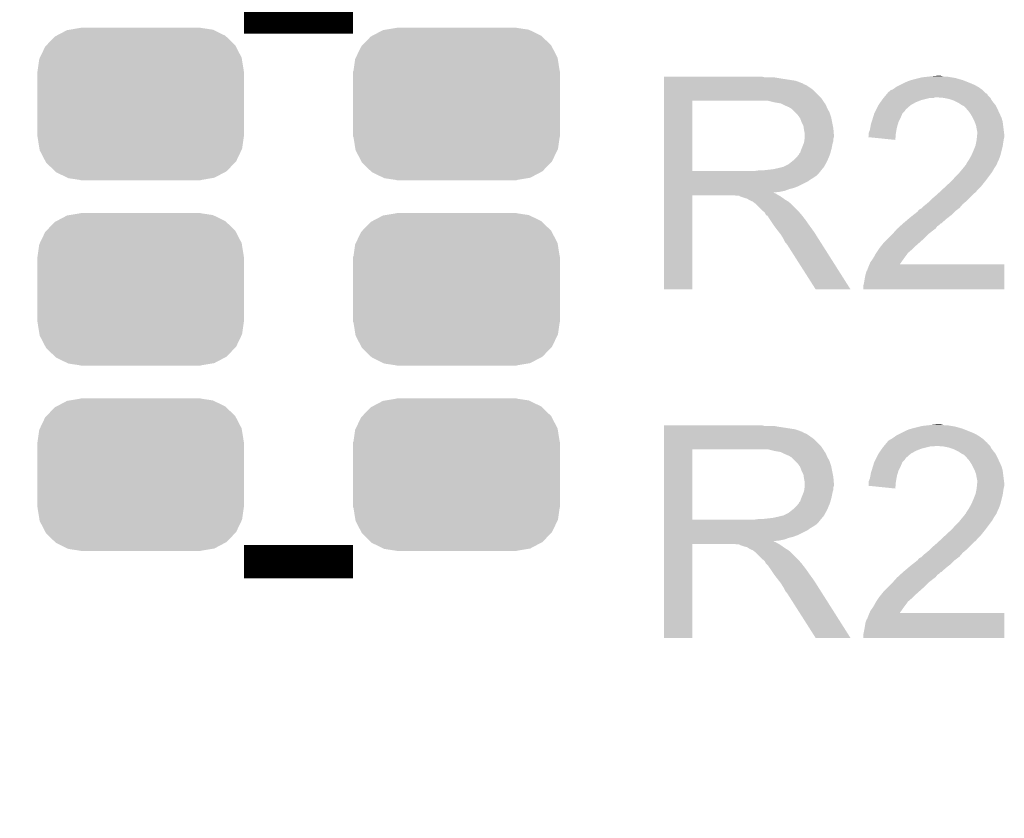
# Model space of a CAD drawing. Extents: x -52 to 48, y -3 to 57.
# Tile 3 of 96: x -48.6 to -44.08, y 17.09 to 20.75. Entities that reach past the tile are written whole.
import ezdxf

# ---------------------------------------------------------------- set-up
doc = ezdxf.new("R2010")
doc.units = 0
doc.layers.get('0').update_dxf_attribs({"linetype": 'CONTINUOUS'})
for name, color, linetype in [('CLICK_SHIELD_FOR_RED_PITAYA_008', 9, 'CONTINUOUS'), ('CLICK_SHIELD_FOR_RED_PITAYA_010', 11, 'CONTINUOUS'), ('CLICK_SHIELD_FOR_RED_PITAYA_012', 8, 'CONTINUOUS')]:
    doc.layers.add(name, color=color, linetype=linetype)

# ---------------------------------------------------------------- blocks, each defined once
blk = doc.blocks.new('CUSTOM_220')
for points in [[(-0.386846, 0.313052), (-0.338164, 0.33875), (0.38888, 0.313052), (0.33599, 0.33875)], [(-0.338164, 0.33875), (-0.326062, 0.34078), (0.33599, 0.33875), (0.33181, 0.34078)], [(-0.326062, 0.34078), (-0.27559, 0.349246), (0.33181, 0.34078), (0.27559, 0.349246)], [(-0.27559, 0.349246), (-0.27559, 0.35052), (0.27559, 0.349246), (0.27559, 0.35052)], [(-0.433032, 0.268798), (-0.394274, 0.30913), (0.434348, 0.268798), (0.39291, 0.30913)], [(-0.394274, 0.30913), (-0.386846, 0.313052), (0.39291, 0.30913), (0.38888, 0.313052)], [(-0.46256, 0.2125), (-0.438238, 0.26338), (0.463614, 0.2125), (0.437166, 0.26338)], [(-0.438238, 0.26338), (-0.433032, 0.268798), (0.437166, 0.26338), (0.434348, 0.268798)], [(-0.47371, 0.14986), (-0.465602, 0.206134), (0.47371, 0.14986), (0.464642, 0.206134)], [(-0.465602, 0.206134), (-0.46256, 0.2125), (0.464642, 0.206134), (0.463614, 0.2125)], [(-0.47498, -0.14986), (-0.47498, 0.14986), (0.47498, -0.14986), (0.47498, 0.14986)], [(-0.46464, -0.206132), (-0.47371, -0.14986), (0.465602, -0.206132), (0.47371, -0.14986)], [(-0.463614, -0.2125), (-0.46464, -0.206132), (0.462558, -0.2125), (0.465602, -0.206132)], [(-0.437166, -0.263378), (-0.463614, -0.2125), (0.438238, -0.263378), (0.462558, -0.2125)], [(-0.43435, -0.268798), (-0.437166, -0.263378), (0.433028, -0.268798), (0.438238, -0.263378)], [(-0.392912, -0.309128), (-0.43435, -0.268798), (0.394274, -0.309128), (0.433028, -0.268798)], [(-0.388882, -0.313052), (-0.392912, -0.309128), (0.38684, -0.313052), (0.394274, -0.309128)], [(-0.33599, -0.33875), (-0.388882, -0.313052), (0.338164, -0.33875), (0.38684, -0.313052)], [(-0.331812, -0.34078), (-0.33599, -0.33875), (0.32606, -0.34078), (0.338164, -0.33875)], [(-0.27559, -0.349246), (-0.331812, -0.34078), (0.27559, -0.349246), (0.32606, -0.34078)], [(-0.27559, -0.35052), (-0.27559, -0.349246), (0.27559, -0.35052), (0.27559, -0.349246)]]:
    blk.add_solid(points)

msp = doc.modelspace()

# ---------------------------------------------------------------- linework, layer by layer
at = {"layer": 'CLICK_SHIELD_FOR_RED_PITAYA_008', "const_width": 0.09906}
msp.add_lwpolyline([(-45.3263, 55.5879, 0.2369847), (-45.327318, -1.36703)], format="xyb", dxfattribs=at)
at = {"layer": 'CLICK_SHIELD_FOR_RED_PITAYA_010', "const_width": 0.1524}
for points in [[(-47.5742, 20.76704), (-47.07382, 20.76704)], [(-47.5742, 18.26768), (-47.07382, 18.26768)]]:
    msp.add_lwpolyline(points, dxfattribs=at)
at = {"layer": 'CLICK_SHIELD_FOR_RED_PITAYA_010'}
for points in [[(-45.64631, 20.49018), (-45.646308, 20.49272), (-45.184058, 20.49018), (-45.194218, 20.49272)], [(-45.64631, 20.4851), (-45.64631, 20.49018), (-45.1104, 20.4851), (-45.140878, 20.49018)], [(-45.64631, 20.474938), (-45.64631, 20.4851), (-45.044358, 20.474938), (-45.1104, 20.4851)], [(-44.52112, 20.474942), (-44.512234, 20.47748), (-44.268392, 20.474942), (-44.274738, 20.47748)], [(-44.512234, 20.47748), (-44.50334, 20.48002), (-44.274738, 20.47748), (-44.283628, 20.48002)], [(-44.50334, 20.48002), (-44.47286, 20.48764), (-44.283628, 20.48002), (-44.310298, 20.48764)], [(-44.47286, 20.48764), (-44.462698, 20.49018), (-44.310298, 20.48764), (-44.325538, 20.49018)], [(-44.462698, 20.49018), (-44.43984, 20.49272), (-44.325538, 20.49018), (-44.340778, 20.49272)], [(-44.43984, 20.49272), (-44.41698, 20.49526), (-44.356018, 20.49272), (-44.36618, 20.49526)], [(-44.41698, 20.49526), (-44.391582, 20.4978), (-44.36618, 20.49526), (-44.376338, 20.4978)], [(-45.646312, 20.431758), (-45.64631, 20.44446), (-44.960538, 20.431758), (-44.97832, 20.44446)], [(-45.64631, 20.46986), (-45.64631, 20.474938), (-45.02912, 20.46986), (-45.044358, 20.474938)], [(-45.64631, 20.46478), (-45.64631, 20.46986), (-45.016416, 20.46478), (-45.02912, 20.46986)], [(-45.64631, 20.464776), (-45.64631, 20.46478), (-45.013874, 20.464776), (-45.016416, 20.46478)], [(-45.64631, 20.4597), (-45.64631, 20.464776), (-45.00627, 20.4597), (-45.013874, 20.464776)], [(-45.64631, 20.454618), (-45.64631, 20.4597), (-44.993558, 20.454618), (-45.00627, 20.4597)], [(-45.64631, 20.44446), (-45.64631, 20.454618), (-44.97832, 20.44446), (-44.993558, 20.454618)], [(-44.604936, 20.43176), (-44.597316, 20.434302), (-44.1833, 20.43176), (-44.186858, 20.434302)], [(-44.597316, 20.434302), (-44.5897, 20.43938), (-44.186858, 20.434302), (-44.193966, 20.43938)], [(-44.5897, 20.43938), (-44.582926, 20.44446), (-44.193966, 20.43938), (-44.201078, 20.44446)], [(-44.582926, 20.44446), (-44.579538, 20.447), (-44.201078, 20.44446), (-44.205522, 20.447)], [(-44.579538, 20.447), (-44.5643, 20.45462), (-44.205522, 20.447), (-44.218858, 20.45462)], [(-44.5643, 20.45462), (-44.54906, 20.46224), (-44.218858, 20.45462), (-44.23664, 20.46224)], [(-44.54906, 20.46224), (-44.5389, 20.46732), (-44.23664, 20.46224), (-44.249338, 20.46732)], [(-44.5389, 20.46732), (-44.52112, 20.474942), (-44.249338, 20.46732), (-44.268392, 20.474942)], [(-45.646312, 20.3962), (-45.646312, 20.431758), (-44.92498, 20.3962), (-44.960538, 20.431758)], [(-45.646312, 20.3835), (-45.646312, 20.3962), (-44.91651, 20.3835), (-44.92498, 20.3962)], [(-44.645946, 20.386038), (-44.6405, 20.39366), (-44.465242, 20.386038), (-44.434762, 20.39366)], [(-44.6405, 20.39366), (-44.638384, 20.3962), (-44.434762, 20.39366), (-44.424602, 20.3962)], [(-44.638384, 20.3962), (-44.63627, 20.398738), (-44.406824, 20.3962), (-44.401744, 20.398738)], [(-44.63627, 20.398738), (-44.636268, 20.39874), (-44.401744, 20.398738), (-44.394118, 20.39874)], [(-44.636268, 20.39874), (-44.627794, 20.40891), (-44.150278, 20.39874), (-44.160438, 20.40891)], [(-44.627794, 20.40891), (-44.623574, 20.413974), (-44.160438, 20.40891), (-44.162988, 20.413974)], [(-44.623574, 20.413974), (-44.621454, 20.416518), (-44.162988, 20.413974), (-44.168056, 20.416518)], [(-44.621454, 20.416518), (-44.615102, 20.42414), (-44.168056, 20.416518), (-44.175678, 20.42414)], [(-44.615102, 20.42414), (-44.612554, 20.424146), (-44.175678, 20.42414), (-44.175684, 20.424146)], [(-44.612554, 20.424146), (-44.60494, 20.431758), (-44.175684, 20.424146), (-44.183298, 20.431758)], [(-44.60494, 20.431758), (-44.604936, 20.43176), (-44.183298, 20.431758), (-44.1833, 20.43176)], [(-44.36364, 20.3962), (-44.394118, 20.39874), (-44.14774, 20.3962), (-44.150278, 20.39874)], [(-44.36362, 20.396196), (-44.36364, 20.3962), (-44.147738, 20.396196), (-44.14774, 20.3962)], [(-44.338242, 20.39112), (-44.36362, 20.396196), (-44.145196, 20.39112), (-44.147738, 20.396196)], [(-44.323032, 20.38605), (-44.338242, 20.39112), (-44.142658, 20.38605), (-44.145196, 20.39112)], [(-45.646324, 20.060942), (-45.646312, 20.383476), (-45.516796, 20.060942), (-45.516798, 20.383476)], [(-45.646312, 20.383476), (-45.646312, 20.3835), (-45.516798, 20.383476), (-45.20946, 20.3835)], [(-45.14088, 20.37588), (-45.171358, 20.3835), (-44.911428, 20.37588), (-44.91651, 20.3835)], [(-45.12568, 20.373346), (-45.14088, 20.37588), (-44.90974, 20.373346), (-44.911428, 20.37588)], [(-45.110408, 20.3708), (-45.12568, 20.373346), (-44.909708, 20.3708), (-44.90974, 20.373346)], [(-45.110398, 20.370798), (-45.110408, 20.3708), (-44.909498, 20.370798), (-44.909708, 20.3708)], [(-45.110352, 20.370776), (-45.110398, 20.370798), (-44.907194, 20.370776), (-44.909498, 20.370798)], [(-45.09008, 20.36064), (-45.110352, 20.370776), (-44.90212, 20.36064), (-44.907194, 20.370776)], [(-45.0723, 20.35302), (-45.09008, 20.36064), (-44.899072, 20.35302), (-44.90212, 20.36064)], [(-45.06383, 20.347938), (-45.0723, 20.35302), (-44.89704, 20.347938), (-44.899072, 20.35302)], [(-45.059598, 20.345398), (-45.06383, 20.347938), (-44.895588, 20.345398), (-44.89704, 20.347938)], [(-45.044358, 20.330158), (-45.059598, 20.345398), (-44.88688, 20.330158), (-44.895588, 20.345398)], [(-44.676062, 20.335238), (-44.67225, 20.34286), (-44.541442, 20.335238), (-44.53636, 20.34286)], [(-44.67225, 20.34286), (-44.67098, 20.345402), (-44.53636, 20.34286), (-44.53382, 20.345402)], [(-44.67098, 20.345402), (-44.663358, 20.360642), (-44.53382, 20.345402), (-44.516394, 20.360642)], [(-44.663358, 20.360642), (-44.661668, 20.36318), (-44.516394, 20.360642), (-44.51349, 20.36318)], [(-44.661668, 20.36318), (-44.6532, 20.37588), (-44.51349, 20.36318), (-44.490642, 20.37588)], [(-44.6532, 20.37588), (-44.645946, 20.386038), (-44.490642, 20.37588), (-44.465242, 20.386038)], [(-44.315382, 20.3835), (-44.323032, 20.38605), (-44.140746, 20.3835), (-44.142658, 20.38605)], [(-44.300142, 20.37588), (-44.315382, 20.3835), (-44.13504, 20.37588), (-44.140746, 20.3835)], [(-44.295062, 20.37334), (-44.300142, 20.37588), (-44.133006, 20.37334), (-44.13504, 20.37588)], [(-44.279822, 20.363182), (-44.295062, 20.37334), (-44.12488, 20.363182), (-44.133006, 20.37334)], [(-44.279814, 20.363178), (-44.279822, 20.363182), (-44.124878, 20.363178), (-44.12488, 20.363182)], [(-44.269664, 20.358102), (-44.279814, 20.363178), (-44.12234, 20.358102), (-44.124878, 20.363178)], [(-44.259498, 20.34794), (-44.269664, 20.358102), (-44.117258, 20.34794), (-44.12234, 20.358102)], [(-44.250788, 20.33778), (-44.259498, 20.34794), (-44.11218, 20.33778), (-44.117258, 20.34794)], [(-45.0342, 20.32), (-45.044358, 20.330158), (-44.883494, 20.32), (-44.88688, 20.330158)], [(-45.025126, 20.307298), (-45.0342, 20.32), (-44.87926, 20.307298), (-44.883494, 20.32)], [(-45.0215, 20.30222), (-45.025126, 20.307298), (-44.878244, 20.30222), (-44.87926, 20.307298)], [(-45.01388, 20.2819), (-45.0215, 20.30222), (-44.87418, 20.2819), (-44.878244, 20.30222)], [(-44.6913, 20.29206), (-44.686612, 20.3073), (-44.566842, 20.29206), (-44.55922, 20.3073)], [(-44.686612, 20.3073), (-44.681142, 20.325076), (-44.55922, 20.3073), (-44.551602, 20.325076)], [(-44.681142, 20.325076), (-44.68114, 20.32508), (-44.551602, 20.325076), (-44.5516, 20.32508)], [(-44.68114, 20.32508), (-44.676062, 20.335238), (-44.5516, 20.32508), (-44.541442, 20.335238)], [(-44.24426, 20.330162), (-44.250788, 20.33778), (-44.108662, 20.330162), (-44.11218, 20.33778)], [(-44.23156, 20.309838), (-44.24426, 20.330162), (-44.09928, 20.309838), (-44.108662, 20.330162)], [(-44.22902, 20.30476), (-44.23156, 20.309838), (-44.096938, 20.30476), (-44.09928, 20.309838)], [(-44.2214, 20.28952), (-44.22902, 20.30476), (-44.092584, 20.28952), (-44.096938, 20.30476)], [(-45.00626, 20.266656), (-45.01388, 20.2819), (-44.87113, 20.266656), (-44.87418, 20.2819)], [(-45.004808, 20.2565), (-45.00626, 20.266656), (-44.8691, 20.2565), (-44.87113, 20.266656)], [(-45.00372, 20.248882), (-45.004808, 20.2565), (-44.868464, 20.248882), (-44.8691, 20.2565)], [(-44.70146, 20.248882), (-44.69892, 20.26158), (-44.57931, 20.248882), (-44.577, 20.26158)], [(-44.69892, 20.26158), (-44.696378, 20.276822), (-44.577, 20.26158), (-44.57243, 20.276822)], [(-44.696378, 20.276822), (-44.692994, 20.286978), (-44.57243, 20.276822), (-44.569382, 20.286978)], [(-44.692994, 20.286978), (-44.6913, 20.29206), (-44.569382, 20.286978), (-44.566842, 20.29206)], [(-44.220446, 20.286978), (-44.2214, 20.28952), (-44.09186, 20.286978), (-44.092584, 20.28952)], [(-44.213782, 20.269202), (-44.220446, 20.286978), (-44.089638, 20.269202), (-44.09186, 20.286978)], [(-44.21124, 20.25396), (-44.213782, 20.269202), (-44.087732, 20.25396), (-44.089638, 20.269202)], [(-44.2087, 20.241262), (-44.21124, 20.25396), (-44.086144, 20.241262), (-44.087732, 20.25396)], [(-45.00118, 20.236178), (-45.00372, 20.248882), (-44.867406, 20.236178), (-44.868464, 20.248882)], [(-45.002634, 20.198078), (-45.001182, 20.208236), (-44.869102, 20.198078), (-44.8691, 20.208236)], [(-45.001182, 20.208236), (-45.00118, 20.20824), (-44.8691, 20.208236), (-44.8691, 20.20824)], [(-45.00118, 20.226022), (-45.00118, 20.236178), (-44.86656, 20.226022), (-44.867406, 20.236178)], [(-45.00118, 20.215858), (-45.00118, 20.226022), (-44.866562, 20.215858), (-44.86656, 20.226022)], [(-45.00118, 20.20824), (-45.00118, 20.215858), (-44.8691, 20.20824), (-44.866562, 20.215858)], [(-44.709056, 20.215896), (-44.70654, 20.220944), (-44.583578, 20.215896), (-44.583152, 20.220944)], [(-44.584652, 20.203162), (-44.709056, 20.215896), (-44.584652, 20.203162), (-44.583578, 20.215896)], [(-44.70654, 20.233642), (-44.706538, 20.236184), (-44.58208, 20.233642), (-44.581618, 20.236184)], [(-44.70654, 20.220944), (-44.70654, 20.233642), (-44.583152, 20.220944), (-44.58208, 20.233642)], [(-44.706538, 20.236184), (-44.70146, 20.248882), (-44.581618, 20.236184), (-44.57931, 20.248882)], [(-44.210986, 20.2057), (-44.20997, 20.215858), (-44.08678, 20.2057), (-44.08424, 20.215858)], [(-44.20997, 20.215858), (-44.208954, 20.226018), (-44.08424, 20.215858), (-44.08424, 20.226018)], [(-44.208954, 20.226018), (-44.2087, 20.228558), (-44.08424, 20.226018), (-44.084556, 20.228558)], [(-44.2087, 20.228558), (-44.2087, 20.241262), (-44.084556, 20.228558), (-44.086144, 20.241262)], [(-45.01896, 20.152362), (-45.013882, 20.16506), (-44.880184, 20.152362), (-44.87672, 20.16506)], [(-45.013882, 20.16506), (-45.003722, 20.190458), (-44.87672, 20.16506), (-44.87164, 20.190458)], [(-45.003722, 20.190458), (-45.002634, 20.198078), (-44.87164, 20.190458), (-44.869102, 20.198078)], [(-44.22648, 20.15236), (-44.218354, 20.17268), (-44.096942, 20.15236), (-44.09186, 20.17268)], [(-44.218354, 20.17268), (-44.21632, 20.177762), (-44.09186, 20.17268), (-44.091134, 20.177762)], [(-44.21632, 20.177762), (-44.21378, 20.19046), (-44.091134, 20.177762), (-44.08932, 20.19046)], [(-44.21378, 20.19046), (-44.21124, 20.203158), (-44.08932, 20.19046), (-44.087204, 20.203158)], [(-44.21124, 20.203158), (-44.210986, 20.2057), (-44.087204, 20.203158), (-44.08678, 20.2057)], [(-45.049442, 20.111718), (-45.03674, 20.12442), (-44.894924, 20.111718), (-44.889632, 20.12442)], [(-45.03674, 20.12442), (-45.026584, 20.137112), (-44.889632, 20.12442), (-44.884344, 20.137112)], [(-45.026584, 20.137118), (-45.02658, 20.139654), (-44.88434, 20.137118), (-44.88365, 20.139654)], [(-45.026584, 20.137112), (-45.026584, 20.137118), (-44.884344, 20.137112), (-44.88434, 20.137118)], [(-45.02658, 20.139654), (-45.021504, 20.144738), (-44.88365, 20.139654), (-44.882262, 20.144738)], [(-45.021504, 20.144738), (-45.01896, 20.152362), (-44.882262, 20.144738), (-44.880184, 20.152362)], [(-44.246802, 20.11172), (-44.23664, 20.129502), (-44.10964, 20.11172), (-44.102974, 20.129502)], [(-44.23664, 20.129502), (-44.235514, 20.132038), (-44.102974, 20.129502), (-44.102022, 20.132038)], [(-44.235514, 20.132038), (-44.22648, 20.15236), (-44.102022, 20.132038), (-44.096942, 20.15236)], [(-45.145962, 20.06854), (-45.1231, 20.07362), (-44.92075, 20.06854), (-44.91652, 20.07362)], [(-45.1231, 20.07362), (-45.102782, 20.0787), (-44.91652, 20.07362), (-44.91229, 20.0787)], [(-45.100244, 20.0787), (-45.10022, 20.078712), (-44.91229, 20.0787), (-44.91228, 20.078712)], [(-45.10022, 20.078712), (-45.074846, 20.091398), (-44.91228, 20.078712), (-44.905358, 20.091398)], [(-45.074846, 20.091398), (-45.055794, 20.106638), (-44.905358, 20.091398), (-44.89704, 20.106638)], [(-45.055794, 20.106638), (-45.049442, 20.111718), (-44.89704, 20.106638), (-44.894924, 20.111718)], [(-44.287864, 20.05584), (-44.273044, 20.073622), (-44.14012, 20.05584), (-44.129958, 20.073622)], [(-44.273044, 20.073622), (-44.26458, 20.083776), (-44.129958, 20.073622), (-44.12319, 20.083776)], [(-44.26458, 20.083776), (-44.264548, 20.08632), (-44.12319, 20.083776), (-44.121494, 20.08632)], [(-44.264548, 20.08632), (-44.262034, 20.086344), (-44.121494, 20.08632), (-44.121478, 20.086344)], [(-44.262034, 20.086344), (-44.260776, 20.088858), (-44.121478, 20.086344), (-44.119802, 20.088858)], [(-44.260776, 20.088858), (-44.256958, 20.096482), (-44.119802, 20.088858), (-44.116752, 20.096482)], [(-44.256958, 20.096482), (-44.253574, 20.10156), (-44.116752, 20.096482), (-44.11472, 20.10156)], [(-44.253574, 20.10156), (-44.246802, 20.111718), (-44.11472, 20.10156), (-44.109642, 20.111718)], [(-44.246802, 20.111718), (-44.246802, 20.11172), (-44.109642, 20.111718), (-44.10964, 20.11172)], [(-45.646324, 20.06092), (-45.646324, 20.060942), (-45.227242, 20.06092), (-45.516796, 20.060942)], [(-45.646324, 20.05076), (-45.646324, 20.06092), (-44.93514, 20.05076), (-44.927012, 20.06092)], [(-45.646324, 20.03806), (-45.646324, 20.05076), (-44.94784, 20.03806), (-44.93514, 20.05076)], [(-45.646324, 20.0279), (-45.646324, 20.03806), (-44.963078, 20.0279), (-44.94784, 20.03806)], [(-45.646324, 20.02028), (-45.646324, 20.0279), (-44.97578, 20.02028), (-44.963078, 20.0279)], [(-45.227242, 20.06092), (-45.20946, 20.06346), (-44.927012, 20.06092), (-44.92498, 20.06346)], [(-45.191682, 20.06346), (-45.145962, 20.06854), (-44.92498, 20.06346), (-44.92075, 20.06854)], [(-44.322998, 20.01774), (-44.307762, 20.03552), (-44.168696, 20.01774), (-44.15536, 20.03552)], [(-44.307762, 20.03552), (-44.28998, 20.0533), (-44.15536, 20.03552), (-44.142026, 20.0533)], [(-44.28998, 20.0533), (-44.287864, 20.05584), (-44.142026, 20.0533), (-44.14012, 20.05584)], [(-45.646326, 19.9898), (-45.646324, 20.01266), (-45.03166, 19.9898), (-44.985942, 20.01266)], [(-45.646326, 19.98218), (-45.646326, 19.9898), (-45.051982, 19.98218), (-45.03166, 19.9898)], [(-45.646326, 19.977098), (-45.646326, 19.98218), (-45.072302, 19.977098), (-45.051982, 19.98218)], [(-45.646324, 20.01266), (-45.646324, 20.02028), (-44.985942, 20.01266), (-44.97578, 20.02028)], [(-44.372238, 19.97202), (-44.35309, 19.9898), (-44.2087, 19.97202), (-44.19092, 19.9898)], [(-44.35309, 19.9898), (-44.325734, 20.0152), (-44.19092, 19.9898), (-44.1706, 20.0152)], [(-44.325734, 20.0152), (-44.322998, 20.01774), (-44.1706, 20.0152), (-44.168696, 20.01774)], [(-45.64634, 19.517392), (-45.646326, 19.949128), (-45.516832, 19.517392), (-45.5168, 19.949128)], [(-45.646326, 19.96948), (-45.646326, 19.977098), (-45.092622, 19.96948), (-45.072302, 19.977098)], [(-45.646326, 19.9644), (-45.646326, 19.96948), (-45.118018, 19.9644), (-45.092622, 19.96948)], [(-45.646326, 19.961806), (-45.646326, 19.9644), (-45.143378, 19.961806), (-45.118018, 19.9644)], [(-45.646326, 19.95932), (-45.646326, 19.961806), (-45.140876, 19.95932), (-45.143378, 19.961806)], [(-45.646326, 19.956778), (-45.646326, 19.95932), (-45.133256, 19.956778), (-45.140876, 19.95932)], [(-45.646326, 19.9517), (-45.646326, 19.956778), (-45.125638, 19.9517), (-45.133256, 19.956778)], [(-45.646326, 19.94916), (-45.646326, 19.9517), (-45.120564, 19.94916), (-45.125638, 19.9517)], [(-45.646326, 19.949128), (-45.646326, 19.94916), (-45.5168, 19.949128), (-45.323762, 19.94916)], [(-45.313602, 19.94662), (-45.323762, 19.94916), (-45.115492, 19.94662), (-45.120564, 19.94916)], [(-45.300892, 19.946618), (-45.300896, 19.94662), (-45.11549, 19.946618), (-45.115492, 19.94662)], [(-45.298352, 19.944084), (-45.300892, 19.946618), (-45.111868, 19.944084), (-45.11549, 19.946618)], [(-45.275498, 19.93646), (-45.298352, 19.944084), (-45.100972, 19.93646), (-45.111868, 19.944084)], [(-45.265332, 19.933922), (-45.275498, 19.93646), (-45.097344, 19.933922), (-45.100972, 19.93646)], [(-44.42714, 19.92122), (-44.4119, 19.93646), (-44.2595, 19.92122), (-44.24426, 19.93646)], [(-44.4119, 19.93646), (-44.39412, 19.9517), (-44.24426, 19.93646), (-44.22902, 19.9517)], [(-44.39412, 19.9517), (-44.388652, 19.956778), (-44.22902, 19.9517), (-44.22394, 19.956778)], [(-44.388652, 19.956778), (-44.380446, 19.964398), (-44.22394, 19.956778), (-44.213782, 19.964398)], [(-44.380446, 19.964398), (-44.372238, 19.97202), (-44.213782, 19.964398), (-44.2087, 19.97202)], [(-45.257722, 19.928842), (-45.265332, 19.933922), (-45.090084, 19.928842), (-45.097344, 19.933922)], [(-45.257718, 19.92884), (-45.257722, 19.928842), (-45.090082, 19.92884), (-45.090084, 19.928842)], [(-45.242484, 19.921222), (-45.257718, 19.92884), (-45.077382, 19.921222), (-45.090082, 19.92884)], [(-45.239936, 19.92122), (-45.242484, 19.921222), (-45.07738, 19.92122), (-45.077382, 19.921222)], [(-45.2374, 19.918682), (-45.239936, 19.92122), (-45.074206, 19.918682), (-45.07738, 19.92122)], [(-45.227242, 19.91106), (-45.2374, 19.918682), (-45.06468, 19.91106), (-45.074206, 19.918682)], [(-45.19422, 19.878042), (-45.227242, 19.91106), (-45.031662, 19.878042), (-45.06468, 19.91106)], [(-44.46525, 19.888202), (-44.462712, 19.890738), (-44.293364, 19.888202), (-44.289982, 19.890738)], [(-44.462712, 19.890738), (-44.455078, 19.898362), (-44.289982, 19.890738), (-44.283448, 19.898362)], [(-44.455078, 19.898362), (-44.44238, 19.90852), (-44.283448, 19.898362), (-44.274742, 19.90852)], [(-44.44238, 19.90852), (-44.427142, 19.921218), (-44.274742, 19.90852), (-44.259504, 19.921218)], [(-44.427142, 19.921218), (-44.42714, 19.92122), (-44.259504, 19.921218), (-44.2595, 19.92122)], [(-45.190836, 19.8755), (-45.19422, 19.878042), (-45.02912, 19.8755), (-45.031662, 19.878042)], [(-45.184064, 19.87041), (-45.190836, 19.8755), (-45.024756, 19.87041), (-45.02912, 19.8755)], [(-45.178982, 19.860264), (-45.184064, 19.87041), (-45.016058, 19.860264), (-45.024756, 19.87041)], [(-45.17644, 19.857722), (-45.178982, 19.860264), (-45.01388, 19.857722), (-45.016058, 19.860264)], [(-45.173906, 19.855186), (-45.17644, 19.857722), (-45.011906, 19.855186), (-45.01388, 19.857722)], [(-45.171372, 19.85518), (-45.173906, 19.855186), (-45.011902, 19.85518), (-45.011906, 19.855186)], [(-45.15866, 19.83486), (-45.171372, 19.85518), (-44.9961, 19.83486), (-45.011902, 19.85518)], [(-44.525046, 19.83994), (-44.51604, 19.84756), (-44.35094, 19.83994), (-44.341144, 19.84756)], [(-44.51604, 19.84756), (-44.50311, 19.85772), (-44.341144, 19.84756), (-44.328082, 19.85772)], [(-44.50311, 19.85772), (-44.48048, 19.875498), (-44.328082, 19.85772), (-44.3103, 19.875498)], [(-44.48048, 19.875498), (-44.480474, 19.878046), (-44.3103, 19.875498), (-44.306904, 19.878046)], [(-44.480474, 19.878046), (-44.475396, 19.883122), (-44.306904, 19.878046), (-44.300136, 19.883122)], [(-44.475396, 19.883122), (-44.46525, 19.888202), (-44.300136, 19.883122), (-44.293364, 19.888202)], [(-45.14342, 19.812), (-45.15866, 19.83486), (-44.980098, 19.812), (-44.9961, 19.83486)], [(-45.141514, 19.80946), (-45.14342, 19.812), (-44.97832, 19.80946), (-44.980098, 19.812)], [(-45.12818, 19.79168), (-45.141514, 19.80946), (-44.965388, 19.79168), (-44.97832, 19.80946)], [(-44.57421, 19.796758), (-44.563034, 19.806918), (-44.399202, 19.796758), (-44.391582, 19.806918)], [(-44.563034, 19.806918), (-44.557442, 19.812), (-44.391582, 19.806918), (-44.38396, 19.812)], [(-44.557442, 19.812), (-44.549068, 19.819614), (-44.38396, 19.812), (-44.376346, 19.819614)], [(-44.549068, 19.819614), (-44.54906, 19.81962), (-44.376346, 19.819614), (-44.373796, 19.81962)], [(-44.54906, 19.81962), (-44.525046, 19.83994), (-44.373796, 19.81962), (-44.35094, 19.83994)], [(-45.120276, 19.78152), (-45.12818, 19.79168), (-44.958, 19.78152), (-44.965388, 19.79168)], [(-45.1104, 19.76882), (-45.120276, 19.78152), (-44.949942, 19.76882), (-44.958, 19.78152)], [(-45.0977, 19.748498), (-45.1104, 19.76882), (-44.93705, 19.748498), (-44.949942, 19.76882)], [(-44.62018, 19.7485), (-44.597322, 19.771358), (-44.45508, 19.7485), (-44.43222, 19.771358)], [(-44.597322, 19.771358), (-44.59732, 19.77136), (-44.43222, 19.771358), (-44.432218, 19.77136)], [(-44.59732, 19.77136), (-44.581516, 19.78914), (-44.432218, 19.77136), (-44.40936, 19.78914)], [(-44.581516, 19.78914), (-44.577, 19.79422), (-44.40936, 19.78914), (-44.402588, 19.79422)], [(-44.577, 19.79422), (-44.57421, 19.796758), (-44.402588, 19.79422), (-44.399202, 19.796758)], [(-45.090082, 19.733264), (-45.0977, 19.748498), (-44.927386, 19.733264), (-44.93705, 19.748498)], [(-45.085002, 19.72817), (-45.090082, 19.733264), (-44.924154, 19.72817), (-44.927386, 19.733264)], [(-45.082462, 19.723104), (-45.085002, 19.72817), (-44.92094, 19.723104), (-44.924154, 19.72817)], [(-45.079922, 19.720562), (-45.082462, 19.723104), (-44.919328, 19.720562), (-44.92094, 19.723104)], [(-44.950374, 19.51737), (-45.079922, 19.720562), (-44.790426, 19.51737), (-44.919328, 19.720562)], [(-44.65828, 19.70532), (-44.654216, 19.710402), (-44.50334, 19.70532), (-44.49826, 19.710402)], [(-44.654216, 19.710402), (-44.639992, 19.72818), (-44.49826, 19.710402), (-44.47794, 19.72818)], [(-44.639992, 19.72818), (-44.63796, 19.73072), (-44.47794, 19.72818), (-44.475084, 19.73072)], [(-44.63796, 19.73072), (-44.62018, 19.7485), (-44.475084, 19.73072), (-44.45508, 19.7485)], [(-44.686218, 19.6596), (-44.676342, 19.67738), (-44.544616, 19.6596), (-44.53128, 19.67738)], [(-44.676342, 19.67738), (-44.67352, 19.68246), (-44.53128, 19.67738), (-44.527894, 19.68246)], [(-44.67352, 19.68246), (-44.671828, 19.684998), (-44.527894, 19.68246), (-44.526202, 19.684998)], [(-44.671828, 19.684998), (-44.668434, 19.69009), (-44.526202, 19.684998), (-44.518584, 19.69009)], [(-44.668434, 19.69009), (-44.66507, 19.695136), (-44.518584, 19.69009), (-44.516046, 19.695136)], [(-44.66507, 19.695136), (-44.665054, 19.69516), (-44.516046, 19.695136), (-44.513496, 19.69516)], [(-44.665054, 19.69516), (-44.65828, 19.70532), (-44.513496, 19.69516), (-44.50334, 19.70532)], [(-44.71162, 19.61134), (-44.70654, 19.62404), (-44.084246, 19.61134), (-44.084244, 19.62404)], [(-44.70654, 19.62404), (-44.703288, 19.631628), (-44.084244, 19.62404), (-44.08424, 19.631628)], [(-44.703288, 19.631628), (-44.703274, 19.63166), (-44.08424, 19.631628), (-44.564238, 19.63166)], [(-44.703274, 19.63166), (-44.698918, 19.641822), (-44.564238, 19.63166), (-44.55715, 19.641822)], [(-44.698918, 19.641822), (-44.688034, 19.65706), (-44.55715, 19.641822), (-44.54652, 19.65706)], [(-44.688034, 19.65706), (-44.686218, 19.6596), (-44.54652, 19.65706), (-44.544616, 19.6596)], [(-44.72432, 19.5707), (-44.72178, 19.5834), (-44.084258, 19.5707), (-44.084254, 19.5834)], [(-44.72178, 19.5834), (-44.716696, 19.601172), (-44.084254, 19.5834), (-44.08425, 19.601172)], [(-44.716696, 19.601172), (-44.71416, 19.603724), (-44.08425, 19.601172), (-44.084248, 19.603724)], [(-44.71416, 19.603724), (-44.71162, 19.61134), (-44.084248, 19.603724), (-44.084246, 19.61134)], [(-44.73194, 19.532602), (-44.7294, 19.54276), (-44.084268, 19.532602), (-44.084266, 19.54276)], [(-44.73194, 19.517392), (-44.73194, 19.532602), (-44.084272, 19.517392), (-44.084268, 19.532602)], [(-44.7294, 19.54276), (-44.72686, 19.55546), (-44.084266, 19.54276), (-44.084262, 19.55546)], [(-44.72686, 19.55546), (-44.72432, 19.5707), (-44.084262, 19.55546), (-44.084258, 19.5707)], [(-45.516832, 19.51736), (-45.64634, 19.517392), (-45.516832, 19.51736), (-45.516832, 19.517392)], [(-44.79042, 19.51736), (-44.790426, 19.51737), (-44.79042, 19.51736), (-44.950374, 19.51737)], [(-44.084272, 19.51736), (-44.73194, 19.517392), (-44.084272, 19.51736), (-44.084272, 19.517392)], [(-44.43984, 18.89252), (-44.41698, 18.89506), (-44.356018, 18.89252), (-44.36618, 18.89506)], [(-44.41698, 18.89506), (-44.391582, 18.8976), (-44.36618, 18.89506), (-44.376338, 18.8976)], [(-45.64631, 18.88998), (-45.646308, 18.89252), (-45.184058, 18.88998), (-45.194218, 18.89252)], [(-45.64631, 18.8849), (-45.64631, 18.88998), (-45.1104, 18.8849), (-45.140878, 18.88998)], [(-45.64631, 18.874738), (-45.64631, 18.8849), (-45.044358, 18.874738), (-45.1104, 18.8849)], [(-45.64631, 18.86966), (-45.64631, 18.874738), (-45.02912, 18.86966), (-45.044358, 18.874738)], [(-45.64631, 18.86458), (-45.64631, 18.86966), (-45.016416, 18.86458), (-45.02912, 18.86966)], [(-45.64631, 18.864576), (-45.64631, 18.86458), (-45.013874, 18.864576), (-45.016416, 18.86458)], [(-45.64631, 18.8595), (-45.64631, 18.864576), (-45.00627, 18.8595), (-45.013874, 18.864576)], [(-45.64631, 18.854418), (-45.64631, 18.8595), (-44.993558, 18.854418), (-45.00627, 18.8595)], [(-45.64631, 18.84426), (-45.64631, 18.854418), (-44.97832, 18.84426), (-44.993558, 18.854418)], [(-44.579538, 18.8468), (-44.5643, 18.85442), (-44.205522, 18.8468), (-44.218858, 18.85442)], [(-44.5643, 18.85442), (-44.54906, 18.86204), (-44.218858, 18.85442), (-44.23664, 18.86204)], [(-44.54906, 18.86204), (-44.5389, 18.86712), (-44.23664, 18.86204), (-44.249338, 18.86712)], [(-44.5389, 18.86712), (-44.52112, 18.874742), (-44.249338, 18.86712), (-44.268392, 18.874742)], [(-44.52112, 18.874742), (-44.512234, 18.87728), (-44.268392, 18.874742), (-44.274738, 18.87728)], [(-44.512234, 18.87728), (-44.50334, 18.87982), (-44.274738, 18.87728), (-44.283628, 18.87982)], [(-44.50334, 18.87982), (-44.47286, 18.88744), (-44.283628, 18.87982), (-44.310298, 18.88744)], [(-44.47286, 18.88744), (-44.462698, 18.88998), (-44.310298, 18.88744), (-44.325538, 18.88998)], [(-44.462698, 18.88998), (-44.43984, 18.89252), (-44.325538, 18.88998), (-44.340778, 18.89252)], [(-45.646312, 18.831558), (-45.64631, 18.84426), (-44.960538, 18.831558), (-44.97832, 18.84426)], [(-45.646312, 18.796), (-45.646312, 18.831558), (-44.92498, 18.796), (-44.960538, 18.831558)], [(-44.636268, 18.79854), (-44.627794, 18.80871), (-44.150278, 18.79854), (-44.160438, 18.80871)], [(-44.627794, 18.80871), (-44.623574, 18.813774), (-44.160438, 18.80871), (-44.162988, 18.813774)], [(-44.623574, 18.813774), (-44.621454, 18.816318), (-44.162988, 18.813774), (-44.168056, 18.816318)], [(-44.621454, 18.816318), (-44.615102, 18.82394), (-44.168056, 18.816318), (-44.175678, 18.82394)], [(-44.615102, 18.82394), (-44.612554, 18.823946), (-44.175678, 18.82394), (-44.175684, 18.823946)], [(-44.612554, 18.823946), (-44.610016, 18.826482), (-44.175684, 18.823946), (-44.17822, 18.826482)], [(-44.610016, 18.826482), (-44.604938, 18.829022), (-44.17822, 18.826482), (-44.18076, 18.829022)], [(-44.604938, 18.829022), (-44.601134, 18.831558), (-44.18076, 18.829022), (-44.183298, 18.831558)], [(-44.601134, 18.831558), (-44.5897, 18.83918), (-44.183298, 18.831558), (-44.193966, 18.83918)], [(-44.5897, 18.83918), (-44.582926, 18.84426), (-44.193966, 18.83918), (-44.201078, 18.84426)], [(-44.582926, 18.84426), (-44.579538, 18.8468), (-44.201078, 18.84426), (-44.205522, 18.8468)], [(-45.646324, 18.460742), (-45.646312, 18.783278), (-45.516798, 18.460742), (-45.516798, 18.783278)], [(-45.646312, 18.7833), (-45.646312, 18.796), (-44.91651, 18.7833), (-44.92498, 18.796)], [(-45.646312, 18.783278), (-45.646312, 18.7833), (-45.516798, 18.783278), (-45.20946, 18.7833)], [(-45.14088, 18.77568), (-45.171358, 18.7833), (-44.911428, 18.77568), (-44.91651, 18.7833)], [(-45.12568, 18.773146), (-45.14088, 18.77568), (-44.90974, 18.773146), (-44.911428, 18.77568)], [(-45.110408, 18.7706), (-45.12568, 18.773146), (-44.909708, 18.7706), (-44.90974, 18.773146)], [(-45.110398, 18.770598), (-45.110408, 18.7706), (-44.909498, 18.770598), (-44.909708, 18.7706)], [(-45.110352, 18.770576), (-45.110398, 18.770598), (-44.907194, 18.770576), (-44.909498, 18.770598)], [(-45.09008, 18.76044), (-45.110352, 18.770576), (-44.90212, 18.76044), (-44.907194, 18.770576)], [(-45.0723, 18.75282), (-45.09008, 18.76044), (-44.899072, 18.75282), (-44.90212, 18.76044)], [(-44.67098, 18.745202), (-44.663358, 18.760442), (-44.53382, 18.745202), (-44.516394, 18.760442)], [(-44.663358, 18.760442), (-44.661668, 18.76298), (-44.516394, 18.760442), (-44.51349, 18.76298)], [(-44.661668, 18.76298), (-44.6532, 18.77568), (-44.51349, 18.76298), (-44.490642, 18.77568)], [(-44.6532, 18.77568), (-44.645946, 18.785838), (-44.490642, 18.77568), (-44.465242, 18.785838)], [(-44.645946, 18.785838), (-44.6405, 18.79346), (-44.465242, 18.785838), (-44.434762, 18.79346)], [(-44.6405, 18.79346), (-44.638384, 18.796), (-44.434762, 18.79346), (-44.424602, 18.796)], [(-44.638384, 18.796), (-44.63627, 18.798538), (-44.406824, 18.796), (-44.401744, 18.798538)], [(-44.63627, 18.798538), (-44.636268, 18.79854), (-44.401744, 18.798538), (-44.394118, 18.79854)], [(-44.36364, 18.796), (-44.394118, 18.79854), (-44.14774, 18.796), (-44.150278, 18.79854)], [(-44.36362, 18.795996), (-44.36364, 18.796), (-44.147738, 18.795996), (-44.14774, 18.796)], [(-44.338242, 18.79092), (-44.36362, 18.795996), (-44.145196, 18.79092), (-44.147738, 18.795996)], [(-44.323032, 18.78585), (-44.338242, 18.79092), (-44.142658, 18.78585), (-44.145196, 18.79092)], [(-44.315382, 18.7833), (-44.323032, 18.78585), (-44.140746, 18.7833), (-44.142658, 18.78585)], [(-44.300142, 18.77568), (-44.315382, 18.7833), (-44.13504, 18.77568), (-44.140746, 18.7833)], [(-44.295062, 18.77314), (-44.300142, 18.77568), (-44.133006, 18.77314), (-44.13504, 18.77568)], [(-44.279822, 18.762982), (-44.295062, 18.77314), (-44.12488, 18.762982), (-44.133006, 18.77314)], [(-44.279814, 18.762978), (-44.279822, 18.762982), (-44.124878, 18.762978), (-44.12488, 18.762982)], [(-44.269664, 18.757902), (-44.279814, 18.762978), (-44.12234, 18.757902), (-44.124878, 18.762978)], [(-45.06383, 18.747738), (-45.0723, 18.75282), (-44.89704, 18.747738), (-44.899072, 18.75282)], [(-45.059598, 18.745198), (-45.06383, 18.747738), (-44.895588, 18.745198), (-44.89704, 18.747738)], [(-45.044358, 18.729958), (-45.059598, 18.745198), (-44.88688, 18.729958), (-44.895588, 18.745198)], [(-45.0342, 18.7198), (-45.044358, 18.729958), (-44.883494, 18.7198), (-44.88688, 18.729958)], [(-45.025126, 18.707098), (-45.0342, 18.7198), (-44.87926, 18.707098), (-44.883494, 18.7198)], [(-44.686612, 18.7071), (-44.681142, 18.724876), (-44.55922, 18.7071), (-44.551602, 18.724876)], [(-44.681142, 18.724876), (-44.68114, 18.72488), (-44.551602, 18.724876), (-44.5516, 18.72488)], [(-44.68114, 18.72488), (-44.676062, 18.735038), (-44.5516, 18.72488), (-44.541442, 18.735038)], [(-44.676062, 18.735038), (-44.67225, 18.74266), (-44.541442, 18.735038), (-44.53636, 18.74266)], [(-44.67225, 18.74266), (-44.67098, 18.745202), (-44.53636, 18.74266), (-44.53382, 18.745202)], [(-44.259498, 18.74774), (-44.269664, 18.757902), (-44.117258, 18.74774), (-44.12234, 18.757902)], [(-44.250788, 18.73758), (-44.259498, 18.74774), (-44.11218, 18.73758), (-44.117258, 18.74774)], [(-44.24426, 18.729962), (-44.250788, 18.73758), (-44.108662, 18.729962), (-44.11218, 18.73758)], [(-44.23156, 18.709638), (-44.24426, 18.729962), (-44.09928, 18.709638), (-44.108662, 18.729962)], [(-45.0215, 18.70202), (-45.025126, 18.707098), (-44.878244, 18.70202), (-44.87926, 18.707098)], [(-45.01388, 18.6817), (-45.0215, 18.70202), (-44.87418, 18.6817), (-44.878244, 18.70202)], [(-45.00626, 18.666456), (-45.01388, 18.6817), (-44.87113, 18.666456), (-44.87418, 18.6817)], [(-44.69892, 18.66138), (-44.696378, 18.676622), (-44.577, 18.66138), (-44.57243, 18.676622)], [(-44.696378, 18.676622), (-44.692994, 18.686778), (-44.57243, 18.676622), (-44.569382, 18.686778)], [(-44.692994, 18.686778), (-44.6913, 18.69186), (-44.569382, 18.686778), (-44.566842, 18.69186)], [(-44.6913, 18.69186), (-44.686612, 18.7071), (-44.566842, 18.69186), (-44.55922, 18.7071)], [(-44.22902, 18.70456), (-44.23156, 18.709638), (-44.096938, 18.70456), (-44.09928, 18.709638)], [(-44.2214, 18.68932), (-44.22902, 18.70456), (-44.092584, 18.68932), (-44.096938, 18.70456)], [(-44.220446, 18.686778), (-44.2214, 18.68932), (-44.09186, 18.686778), (-44.092584, 18.68932)], [(-44.213782, 18.669002), (-44.220446, 18.686778), (-44.089638, 18.669002), (-44.09186, 18.686778)], [(-44.21124, 18.65376), (-44.213782, 18.669002), (-44.087732, 18.65376), (-44.089638, 18.669002)], [(-45.004808, 18.6563), (-45.00626, 18.666456), (-44.8691, 18.6563), (-44.87113, 18.666456)], [(-45.00372, 18.648682), (-45.004808, 18.6563), (-44.868464, 18.648682), (-44.8691, 18.6563)], [(-45.00118, 18.635978), (-45.00372, 18.648682), (-44.867406, 18.635978), (-44.868464, 18.648682)], [(-45.00118, 18.625822), (-45.00118, 18.635978), (-44.86656, 18.625822), (-44.867406, 18.635978)], [(-45.00118, 18.615658), (-45.00118, 18.625822), (-44.866562, 18.615658), (-44.86656, 18.625822)], [(-44.70654, 18.633442), (-44.706538, 18.635984), (-44.58208, 18.633442), (-44.581618, 18.635984)], [(-44.70654, 18.620744), (-44.70654, 18.633442), (-44.583152, 18.620744), (-44.58208, 18.633442)], [(-44.706538, 18.635984), (-44.70146, 18.648682), (-44.581618, 18.635984), (-44.57931, 18.648682)], [(-44.70146, 18.648682), (-44.69892, 18.66138), (-44.57931, 18.648682), (-44.577, 18.66138)], [(-44.2087, 18.641062), (-44.21124, 18.65376), (-44.086144, 18.641062), (-44.087732, 18.65376)], [(-44.20997, 18.615658), (-44.208954, 18.625818), (-44.08424, 18.615658), (-44.08424, 18.625818)], [(-44.208954, 18.625818), (-44.2087, 18.628358), (-44.08424, 18.625818), (-44.084556, 18.628358)], [(-44.2087, 18.628358), (-44.2087, 18.641062), (-44.084556, 18.628358), (-44.086144, 18.641062)], [(-45.013882, 18.56486), (-45.003722, 18.590258), (-44.87672, 18.56486), (-44.87164, 18.590258)], [(-45.003722, 18.590258), (-45.002634, 18.597878), (-44.87164, 18.590258), (-44.869102, 18.597878)], [(-45.002634, 18.597878), (-45.001182, 18.608036), (-44.869102, 18.597878), (-44.8691, 18.608036)], [(-45.001182, 18.608036), (-45.00118, 18.60804), (-44.8691, 18.608036), (-44.8691, 18.60804)], [(-45.00118, 18.60804), (-45.00118, 18.615658), (-44.8691, 18.60804), (-44.866562, 18.615658)], [(-44.709056, 18.615696), (-44.70654, 18.620744), (-44.583578, 18.615696), (-44.583152, 18.620744)], [(-44.584652, 18.602962), (-44.709056, 18.615696), (-44.584652, 18.602962), (-44.583578, 18.615696)], [(-44.21632, 18.577562), (-44.21378, 18.59026), (-44.091134, 18.577562), (-44.08932, 18.59026)], [(-44.21378, 18.59026), (-44.21124, 18.602958), (-44.08932, 18.59026), (-44.087204, 18.602958)], [(-44.21124, 18.602958), (-44.210986, 18.6055), (-44.087204, 18.602958), (-44.08678, 18.6055)], [(-44.210986, 18.6055), (-44.20997, 18.615658), (-44.08678, 18.6055), (-44.08424, 18.615658)], [(-45.03674, 18.52422), (-45.026584, 18.536914), (-44.889632, 18.52422), (-44.884342, 18.536914)], [(-45.026584, 18.536918), (-45.02658, 18.539454), (-44.88434, 18.536918), (-44.88365, 18.539454)], [(-45.026584, 18.536914), (-45.026584, 18.536918), (-44.884342, 18.536914), (-44.88434, 18.536918)], [(-45.02658, 18.539454), (-45.021504, 18.544538), (-44.88365, 18.539454), (-44.882262, 18.544538)], [(-45.021504, 18.544538), (-45.01896, 18.552162), (-44.882262, 18.544538), (-44.880184, 18.552162)], [(-45.01896, 18.552162), (-45.013882, 18.56486), (-44.880184, 18.552162), (-44.87672, 18.56486)], [(-44.235514, 18.531838), (-44.22648, 18.55216), (-44.102022, 18.531838), (-44.096942, 18.55216)], [(-44.22648, 18.55216), (-44.218354, 18.57248), (-44.096942, 18.55216), (-44.09186, 18.57248)], [(-44.218354, 18.57248), (-44.21632, 18.577562), (-44.09186, 18.57248), (-44.091134, 18.577562)], [(-45.10022, 18.478512), (-45.074844, 18.491198), (-44.91228, 18.478512), (-44.905358, 18.491198)], [(-45.074844, 18.491198), (-45.055794, 18.506438), (-44.905358, 18.491198), (-44.89704, 18.506438)], [(-45.055794, 18.506438), (-45.049442, 18.511518), (-44.89704, 18.506438), (-44.894924, 18.511518)], [(-45.049442, 18.511518), (-45.03674, 18.52422), (-44.894924, 18.511518), (-44.889632, 18.52422)], [(-44.262034, 18.486144), (-44.260776, 18.488658), (-44.121478, 18.486144), (-44.119802, 18.488658)], [(-44.260776, 18.488658), (-44.256958, 18.496282), (-44.119802, 18.488658), (-44.116752, 18.496282)], [(-44.256958, 18.496282), (-44.253574, 18.50136), (-44.116752, 18.496282), (-44.11472, 18.50136)], [(-44.253574, 18.50136), (-44.246802, 18.511518), (-44.11472, 18.50136), (-44.109642, 18.511518)], [(-44.246802, 18.51152), (-44.23664, 18.529302), (-44.10964, 18.51152), (-44.102974, 18.529302)], [(-44.246802, 18.511518), (-44.246802, 18.51152), (-44.109642, 18.511518), (-44.10964, 18.51152)], [(-44.23664, 18.529302), (-44.235514, 18.531838), (-44.102974, 18.529302), (-44.102022, 18.531838)], [(-45.646324, 18.46072), (-45.646324, 18.460742), (-45.227242, 18.46072), (-45.516798, 18.460742)], [(-45.646324, 18.45056), (-45.646324, 18.46072), (-44.93514, 18.45056), (-44.927012, 18.46072)], [(-45.646324, 18.43786), (-45.646324, 18.45056), (-44.94784, 18.43786), (-44.93514, 18.45056)], [(-45.227242, 18.46072), (-45.20946, 18.46326), (-44.927012, 18.46072), (-44.92498, 18.46326)], [(-45.191682, 18.46326), (-45.145962, 18.46834), (-44.92498, 18.46326), (-44.92075, 18.46834)], [(-45.145962, 18.46834), (-45.1231, 18.47342), (-44.92075, 18.46834), (-44.91652, 18.47342)], [(-45.1231, 18.47342), (-45.102782, 18.4785), (-44.91652, 18.47342), (-44.91229, 18.4785)], [(-45.100244, 18.4785), (-45.10022, 18.478512), (-44.91229, 18.4785), (-44.91228, 18.478512)], [(-44.307762, 18.43532), (-44.28998, 18.4531), (-44.15536, 18.43532), (-44.142026, 18.4531)], [(-44.28998, 18.4531), (-44.287864, 18.45564), (-44.142026, 18.4531), (-44.14012, 18.45564)], [(-44.287864, 18.45564), (-44.273044, 18.473422), (-44.14012, 18.45564), (-44.129958, 18.473422)], [(-44.273044, 18.473422), (-44.26458, 18.483576), (-44.129958, 18.473422), (-44.12319, 18.483576)], [(-44.26458, 18.483576), (-44.264548, 18.48612), (-44.12319, 18.483576), (-44.121494, 18.48612)], [(-44.264548, 18.48612), (-44.262034, 18.486144), (-44.121494, 18.48612), (-44.121478, 18.486144)], [(-45.646326, 18.3896), (-45.646324, 18.41246), (-45.03166, 18.3896), (-44.985942, 18.41246)], [(-45.646324, 18.4277), (-45.646324, 18.43786), (-44.963078, 18.4277), (-44.94784, 18.43786)], [(-45.646324, 18.42008), (-45.646324, 18.4277), (-44.97578, 18.42008), (-44.963078, 18.4277)], [(-45.646324, 18.41246), (-45.646324, 18.42008), (-44.985942, 18.41246), (-44.97578, 18.42008)], [(-44.35309, 18.3896), (-44.325734, 18.415), (-44.19092, 18.3896), (-44.1706, 18.415)], [(-44.325734, 18.415), (-44.322998, 18.41754), (-44.1706, 18.415), (-44.168696, 18.41754)], [(-44.322998, 18.41754), (-44.307762, 18.43532), (-44.168696, 18.41754), (-44.15536, 18.43532)], [(-45.646326, 18.38198), (-45.646326, 18.3896), (-45.051982, 18.38198), (-45.03166, 18.3896)], [(-45.646326, 18.376898), (-45.646326, 18.38198), (-45.072302, 18.376898), (-45.051982, 18.38198)], [(-45.646326, 18.36928), (-45.646326, 18.376898), (-45.092622, 18.36928), (-45.072302, 18.376898)], [(-45.646326, 18.3642), (-45.646326, 18.36928), (-45.118018, 18.3642), (-45.092622, 18.36928)], [(-45.646326, 18.361606), (-45.646326, 18.3642), (-45.143378, 18.361606), (-45.118018, 18.3642)], [(-45.646326, 18.35912), (-45.646326, 18.361606), (-45.140876, 18.35912), (-45.143378, 18.361606)], [(-45.646326, 18.356578), (-45.646326, 18.35912), (-45.133256, 18.356578), (-45.140876, 18.35912)], [(-45.646326, 18.3515), (-45.646326, 18.356578), (-45.125638, 18.3515), (-45.133256, 18.356578)], [(-44.39412, 18.3515), (-44.388652, 18.356578), (-44.22902, 18.3515), (-44.22394, 18.356578)], [(-44.388652, 18.356578), (-44.380446, 18.364198), (-44.22394, 18.356578), (-44.213782, 18.364198)], [(-44.380446, 18.364198), (-44.372238, 18.37182), (-44.213782, 18.364198), (-44.2087, 18.37182)], [(-44.372238, 18.37182), (-44.35309, 18.3896), (-44.2087, 18.37182), (-44.19092, 18.3896)], [(-45.64634, 17.917192), (-45.646326, 18.348928), (-45.516832, 17.917192), (-45.5168, 18.348928)], [(-45.646326, 18.34896), (-45.646326, 18.3515), (-45.120564, 18.34896), (-45.125638, 18.3515)], [(-45.646326, 18.348928), (-45.646326, 18.34896), (-45.5168, 18.348928), (-45.323762, 18.34896)], [(-45.313602, 18.34642), (-45.323762, 18.34896), (-45.115492, 18.34642), (-45.120564, 18.34896)], [(-45.300892, 18.346418), (-45.300896, 18.34642), (-45.11549, 18.346418), (-45.115492, 18.34642)], [(-45.298352, 18.343884), (-45.300892, 18.346418), (-45.111868, 18.343884), (-45.11549, 18.346418)], [(-45.275498, 18.33626), (-45.298352, 18.343884), (-45.100972, 18.33626), (-45.111868, 18.343884)], [(-45.265332, 18.333722), (-45.275498, 18.33626), (-45.097344, 18.333722), (-45.100972, 18.33626)], [(-45.257722, 18.328642), (-45.265332, 18.333722), (-45.090084, 18.328642), (-45.097344, 18.333722)], [(-45.257718, 18.32864), (-45.257722, 18.328642), (-45.090082, 18.32864), (-45.090084, 18.328642)], [(-45.242484, 18.321022), (-45.257718, 18.32864), (-45.077382, 18.321022), (-45.090082, 18.32864)], [(-45.239936, 18.32102), (-45.242484, 18.321022), (-45.07738, 18.32102), (-45.077382, 18.321022)], [(-45.2374, 18.318482), (-45.239936, 18.32102), (-45.074206, 18.318482), (-45.07738, 18.32102)], [(-45.227242, 18.31086), (-45.2374, 18.318482), (-45.06468, 18.31086), (-45.074206, 18.318482)], [(-45.19422, 18.277842), (-45.227242, 18.31086), (-45.031662, 18.277842), (-45.06468, 18.31086)], [(-44.455078, 18.298162), (-44.44238, 18.30832), (-44.283448, 18.298162), (-44.274742, 18.30832)], [(-44.44238, 18.30832), (-44.427142, 18.321018), (-44.274742, 18.30832), (-44.259504, 18.321018)], [(-44.427142, 18.321018), (-44.42714, 18.32102), (-44.259504, 18.321018), (-44.2595, 18.32102)], [(-44.42714, 18.32102), (-44.4119, 18.33626), (-44.2595, 18.32102), (-44.24426, 18.33626)], [(-44.4119, 18.33626), (-44.39412, 18.3515), (-44.24426, 18.33626), (-44.22902, 18.3515)], [(-45.190836, 18.2753), (-45.19422, 18.277842), (-45.02912, 18.2753), (-45.031662, 18.277842)], [(-45.184064, 18.27021), (-45.190836, 18.2753), (-45.024756, 18.27021), (-45.02912, 18.2753)], [(-45.178982, 18.260064), (-45.184064, 18.27021), (-45.016058, 18.260064), (-45.024756, 18.27021)], [(-44.50311, 18.25752), (-44.48048, 18.275298), (-44.328082, 18.25752), (-44.3103, 18.275298)], [(-44.48048, 18.275298), (-44.480474, 18.277846), (-44.3103, 18.275298), (-44.306904, 18.277846)], [(-44.480474, 18.277846), (-44.475396, 18.282922), (-44.306904, 18.277846), (-44.300136, 18.282922)], [(-44.475396, 18.282922), (-44.46525, 18.288002), (-44.300136, 18.282922), (-44.293364, 18.288002)], [(-44.46525, 18.288002), (-44.462712, 18.290538), (-44.293364, 18.288002), (-44.289982, 18.290538)], [(-44.462712, 18.290538), (-44.455078, 18.298162), (-44.289982, 18.290538), (-44.283448, 18.298162)], [(-45.17644, 18.257522), (-45.178982, 18.260064), (-45.01388, 18.257522), (-45.016058, 18.260064)], [(-45.171362, 18.252442), (-45.17644, 18.257522), (-45.009928, 18.252442), (-45.01388, 18.257522)], [(-45.15866, 18.23466), (-45.171362, 18.252442), (-44.9961, 18.23466), (-45.009928, 18.252442)], [(-45.14342, 18.2118), (-45.15866, 18.23466), (-44.980098, 18.2118), (-44.9961, 18.23466)], [(-44.557442, 18.2118), (-44.549068, 18.219414), (-44.38396, 18.2118), (-44.376346, 18.219414)], [(-44.549068, 18.219414), (-44.54906, 18.21942), (-44.376346, 18.219414), (-44.373796, 18.21942)], [(-44.54906, 18.21942), (-44.525046, 18.23974), (-44.373796, 18.21942), (-44.35094, 18.23974)], [(-44.525046, 18.23974), (-44.51604, 18.24736), (-44.35094, 18.23974), (-44.341144, 18.24736)], [(-44.51604, 18.24736), (-44.50311, 18.25752), (-44.341144, 18.24736), (-44.328082, 18.25752)], [(-45.141514, 18.20926), (-45.14342, 18.2118), (-44.97832, 18.20926), (-44.980098, 18.2118)], [(-45.12818, 18.19148), (-45.141514, 18.20926), (-44.965388, 18.19148), (-44.97832, 18.20926)], [(-45.120276, 18.18132), (-45.12818, 18.19148), (-44.958, 18.18132), (-44.965388, 18.19148)], [(-45.1104, 18.16862), (-45.120276, 18.18132), (-44.949942, 18.16862), (-44.958, 18.18132)], [(-44.59732, 18.17116), (-44.581516, 18.18894), (-44.432218, 18.17116), (-44.40936, 18.18894)], [(-44.581516, 18.18894), (-44.577, 18.19402), (-44.40936, 18.18894), (-44.402588, 18.19402)], [(-44.577, 18.19402), (-44.57421, 18.196558), (-44.402588, 18.19402), (-44.399202, 18.196558)], [(-44.57421, 18.196558), (-44.563034, 18.206718), (-44.399202, 18.196558), (-44.391582, 18.206718)], [(-44.563034, 18.206718), (-44.557442, 18.2118), (-44.391582, 18.206718), (-44.38396, 18.2118)], [(-45.0977, 18.148298), (-45.1104, 18.16862), (-44.93705, 18.148298), (-44.949942, 18.16862)], [(-45.090082, 18.133064), (-45.0977, 18.148298), (-44.927386, 18.133064), (-44.93705, 18.148298)], [(-45.085002, 18.12797), (-45.090082, 18.133064), (-44.924154, 18.12797), (-44.927386, 18.133064)], [(-45.082462, 18.122904), (-45.085002, 18.12797), (-44.92094, 18.122904), (-44.924154, 18.12797)], [(-44.654216, 18.110202), (-44.639992, 18.12798), (-44.49826, 18.110202), (-44.47794, 18.12798)], [(-44.639992, 18.12798), (-44.63796, 18.13052), (-44.47794, 18.12798), (-44.475084, 18.13052)], [(-44.63796, 18.13052), (-44.62018, 18.1483), (-44.475084, 18.13052), (-44.45508, 18.1483)], [(-44.62018, 18.1483), (-44.597322, 18.171158), (-44.45508, 18.1483), (-44.43222, 18.171158)], [(-44.597322, 18.171158), (-44.59732, 18.17116), (-44.43222, 18.171158), (-44.432218, 18.17116)], [(-45.079922, 18.120362), (-45.082462, 18.122904), (-44.919328, 18.120362), (-44.92094, 18.122904)], [(-44.950374, 17.91717), (-45.079922, 18.120362), (-44.790426, 17.91717), (-44.919328, 18.120362)], [(-44.676342, 18.07718), (-44.67352, 18.08226), (-44.53128, 18.07718), (-44.527894, 18.08226)], [(-44.67352, 18.08226), (-44.671828, 18.084798), (-44.527894, 18.08226), (-44.526202, 18.084798)], [(-44.671828, 18.084798), (-44.668434, 18.08989), (-44.526202, 18.084798), (-44.518584, 18.08989)], [(-44.668434, 18.08989), (-44.66507, 18.094936), (-44.518584, 18.08989), (-44.516046, 18.094936)], [(-44.66507, 18.094936), (-44.665054, 18.09496), (-44.516046, 18.094936), (-44.513496, 18.09496)], [(-44.665054, 18.09496), (-44.65828, 18.10512), (-44.513496, 18.09496), (-44.50334, 18.10512)], [(-44.65828, 18.10512), (-44.654216, 18.110202), (-44.50334, 18.10512), (-44.49826, 18.110202)], [(-44.703274, 18.03146), (-44.698918, 18.041622), (-44.564238, 18.03146), (-44.55715, 18.041622)], [(-44.698918, 18.041622), (-44.688034, 18.05686), (-44.55715, 18.041622), (-44.54652, 18.05686)], [(-44.688034, 18.05686), (-44.686218, 18.0594), (-44.54652, 18.05686), (-44.544616, 18.0594)], [(-44.686218, 18.0594), (-44.676342, 18.07718), (-44.544616, 18.0594), (-44.53128, 18.07718)], [(-44.721778, 17.985742), (-44.716696, 18.000972), (-44.084254, 17.985742), (-44.08425, 18.000972)], [(-44.716696, 18.000972), (-44.71416, 18.003524), (-44.08425, 18.000972), (-44.084248, 18.003524)], [(-44.71416, 18.003524), (-44.71162, 18.01114), (-44.084248, 18.003524), (-44.084246, 18.01114)], [(-44.71162, 18.01114), (-44.70654, 18.02384), (-44.084246, 18.01114), (-44.084244, 18.02384)], [(-44.70654, 18.02384), (-44.703288, 18.031428), (-44.084244, 18.02384), (-44.08424, 18.031428)], [(-44.703288, 18.031428), (-44.703274, 18.03146), (-44.08424, 18.031428), (-44.564238, 18.03146)], [(-44.7294, 17.94256), (-44.72686, 17.95526), (-44.084266, 17.94256), (-44.084262, 17.95526)], [(-44.72686, 17.95526), (-44.721778, 17.985742), (-44.084262, 17.95526), (-44.084254, 17.985742)], [(-45.516832, 17.91716), (-45.64634, 17.917192), (-45.516832, 17.91716), (-45.516832, 17.917192)], [(-44.79042, 17.91716), (-44.790426, 17.91717), (-44.79042, 17.91716), (-44.950374, 17.91717)], [(-44.73194, 17.932402), (-44.7294, 17.94256), (-44.084268, 17.932402), (-44.084266, 17.94256)], [(-44.73194, 17.917192), (-44.73194, 17.932402), (-44.084272, 17.917192), (-44.084268, 17.932402)], [(-44.084272, 17.91716), (-44.73194, 17.917192), (-44.084272, 17.91716), (-44.084272, 17.917192)]]:
    msp.add_solid(points, dxfattribs=at)

# ---------------------------------------------------------------- block references
at = {"layer": 'CLICK_SHIELD_FOR_RED_PITAYA_012'}
for p in [(-48.04918, 20.36826), (-46.59884, 20.36826), (-48.04918, 19.51736), (-46.59884, 19.51736), (-48.04918, 18.66646), (-46.59884, 18.66646)]:
    msp.add_blockref('CUSTOM_220', p, dxfattribs=at)

doc.saveas('drawing.dxf')
